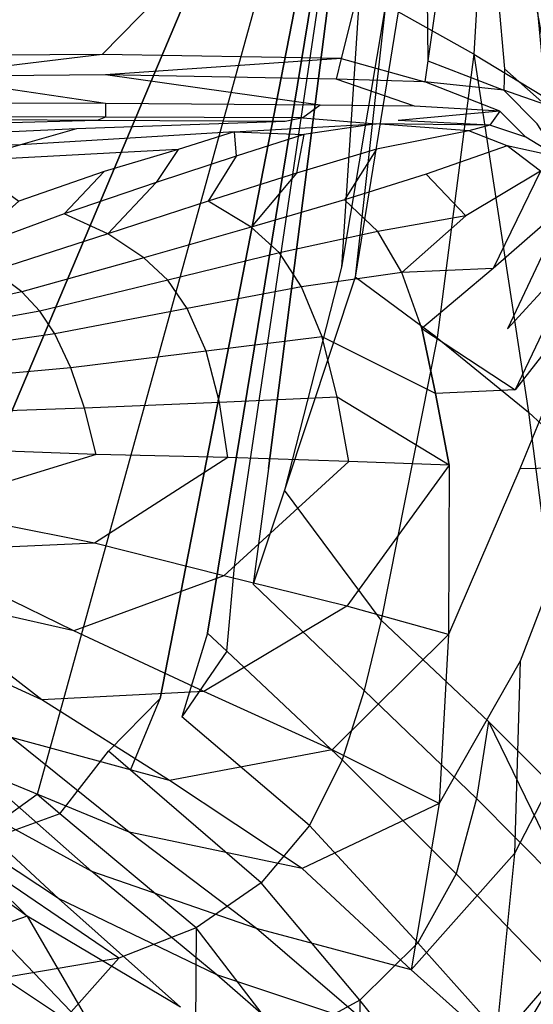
# Model space of a CAD drawing. Extents: x 0 to 1.3, y -0.48 to 0.
# Tile 32 of 36: x 1.04 to 1.15, y -0.32 to -0.11. Entities that reach past the tile are written whole.
import ezdxf

# ---------------------------------------------------------------- set-up
doc = ezdxf.new("R2010")
doc.units = 0
doc.layers.add('L2_BECKEN_613113___REPLACEMTFOR', color=7, linetype='CONTINUOUS')

msp = doc.modelspace()

# ---------------------------------------------------------------- linework, layer by layer
at = {"layer": 'L2_BECKEN_613113___REPLACEMTFOR', "color": 8}
for points, invisible_edges in [([(0.178187, -0.106697), (1.122902, 0), (0.187846, -0.163497), (0.178187, -0.106697)], 10), ([(0.187846, -0.163497), (1.122902, 0), (0.203724, -0.207096), (0.187846, -0.163497)], 13), ([(0.203724, -0.207096), (1.122902, 0), (0.211081, -0.22832), (0.203724, -0.207096)], 10), ([(0.211081, -0.22832), (1.122902, 0), (0.216896, -0.242771), (0.211081, -0.22832)], 13), ([(0.216896, -0.242771), (1.122902, 0), (0.227159, -0.256961), (0.216896, -0.242771)], 10), ([(0.227159, -0.256961), (1.122902, 0), (0.238387, -0.268345), (0.227159, -0.256961)], 13), ([(0.238387, -0.268345), (1.122902, 0), (0.253876, -0.277748), (0.238387, -0.268345)], 10), ([(0.253876, -0.277748), (1.122902, 0), (0.276309, -0.285832), (0.253876, -0.277748)], 13), ([(0.276309, -0.285832), (1.122902, 0), (0.298804, -0.287985), (0.276309, -0.285832)], 10), ([(0.298804, -0.287985), (1.122902, 0), (0.394821, -0.288271), (0.298804, -0.287985)], 13), ([(0.394821, -0.288271), (1.122902, 0), (0.584883, -0.288487), (0.394821, -0.288271)], 10), ([(0.584883, -0.288487), (1.122902, 0), (0.681909, -0.288417), (0.584883, -0.288487)], 13), ([(0.681909, -0.288417), (1.122902, 0), (0.905185, -0.288271), (0.681909, -0.288417)], 10), ([(0.905185, -0.288271), (1.122902, 0), (1.001202, -0.287985), (0.905185, -0.288271)], 13), ([(1.001202, -0.287985), (1.122902, 0), (1.023697, -0.285832), (1.001202, -0.287985)], 10), ([(1.023697, -0.285832), (1.122902, 0), (1.046129, -0.277748), (1.023697, -0.285832)], 13), ([(1.046129, -0.277748), (1.122902, 0), (1.061618, -0.268345), (1.046129, -0.277748)], 15), ([(1.061618, -0.268345), (1.122902, 0), (1.072846, -0.256961), (1.061618, -0.268345)], 9), ([(1.072846, -0.256961), (1.122902, 0), (1.08311, -0.242771), (1.072846, -0.256961)], 12), ([(1.08311, -0.242771), (1.122902, 0), (1.088925, -0.22832), (1.08311, -0.242771)], 14), ([(1.088925, -0.22832), (1.122902, 0), (1.096281, -0.207096), (1.088925, -0.22832)], 12), ([(1.096281, -0.207096), (1.122902, 0), (1.11216, -0.163497), (1.096281, -0.207096)], 12), ([(1.11216, -0.163497), (1.122902, 0), (1.121646, -0.106697), (1.11216, -0.163497)], 11), ([(1.020927, -0.117758, 0.171369), (1.047686, -0.046871, 0.171394), (1.020337, -0.047027, 0.171388), (1.020927, -0.117758, 0.171369)], 13), ([(1.047686, -0.046871, 0.171394), (1.020927, -0.117758, 0.171369), (1.060218, -0.117454, 0.171394), (1.047686, -0.046871, 0.171394)], 14), ([(1.060218, -0.117454, 0.171394), (1.130177, -0.046387, 0.171394), (1.047686, -0.046871, 0.171394), (1.060218, -0.117454, 0.171394)], 13), ([(1.130177, -0.046387, 0.171394), (1.060218, -0.117454, 0.171394), (1.112088, -0.1183, 0.171394), (1.130177, -0.046387, 0.171394)], 14), ([(1.130852, -0.118833, 0.171394), (1.130177, -0.046387, 0.171394), (1.112088, -0.1183, 0.171394), (1.130852, -0.118833, 0.171394)], 13), ([(1.130177, -0.046387, 0.171394), (1.130852, -0.118833, 0.171394), (1.141083, -0.04649, 0.171394), (1.130177, -0.046387, 0.171394)], 14), ([(1.147437, -0.120579, 0.171354), (1.141083, -0.04649, 0.171394), (1.130852, -0.118833, 0.171394), (1.147437, -0.120579, 0.171354)], 13), ([(1.141083, -0.04649, 0.171394), (1.147437, -0.120579, 0.171354), (1.148849, -0.046556, 0.171385), (1.141083, -0.04649, 0.171394)], 14), ([(1.156178, -0.123462, 0.171225), (1.148849, -0.046556, 0.171385), (1.147437, -0.120579, 0.171354), (1.156178, -0.123462, 0.171225)], 14), ([(1.156178, -0.123462, 0.171225), (1.155702, -0.046602, 0.171361), (1.148849, -0.046556, 0.171385), (1.156178, -0.123462, 0.171225)], 14), ([(1.140808, -0.117394, 0.01631), (1.124395, -0.108232, 0.00234), (1.128272, -0.051359, 0.002259), (1.140808, -0.117394, 0.01631)], 14), ([(1.144641, -0.055729, 0.015742), (1.140808, -0.117394, 0.01631), (1.128272, -0.051359, 0.002259), (1.144641, -0.055729, 0.015742)], 14), ([(1.144641, -0.055729, 0.015742), (1.158265, -0.1279, 0.042616), (1.140808, -0.117394, 0.01631), (1.144641, -0.055729, 0.015742)], 14), ([(1.144641, -0.055729, 0.015742), (1.160971, -0.060876, 0.042564), (1.158265, -0.1279, 0.042616), (1.144641, -0.055729, 0.015742)], 14), ([(1.121646, -0.106697), (1.115132, -0.165694, 0.002538), (1.11216, -0.163497), (1.121646, -0.106697)], 14), ([(1.124395, -0.108232, 0.00234), (1.115132, -0.165694, 0.002538), (1.121646, -0.106697), (1.124395, -0.108232, 0.00234)], 14), ([(1.132874, -0.178806, 0.01769), (1.115132, -0.165694, 0.002538), (1.124395, -0.108232, 0.00234), (1.132874, -0.178806, 0.01769)], 14), ([(1.140808, -0.117394, 0.01631), (1.132874, -0.178806, 0.01769), (1.124395, -0.108232, 0.00234), (1.140808, -0.117394, 0.01631)], 14), ([(1.020964, -0.122173, 0.171368), (1.060218, -0.117454, 0.171394), (1.020927, -0.117758, 0.171369), (1.020964, -0.122173, 0.171368)], 13), ([(1.060218, -0.117454, 0.171394), (1.020964, -0.122173, 0.171368), (1.061001, -0.12186, 0.171394), (1.060218, -0.117454, 0.171394)], 14), ([(1.061001, -0.12186, 0.171394), (1.112088, -0.1183, 0.171394), (1.060218, -0.117454, 0.171394), (1.061001, -0.12186, 0.171394)], 13), ([(1.112088, -0.1183, 0.171394), (1.061001, -0.12186, 0.171394), (1.110959, -0.122789, 0.171394), (1.112088, -0.1183, 0.171394)], 14), ([(1.130214, -0.123349, 0.171394), (1.112088, -0.1183, 0.171394), (1.110959, -0.122789, 0.171394), (1.130214, -0.123349, 0.171394)], 13), ([(1.112088, -0.1183, 0.171394), (1.130214, -0.123349, 0.171394), (1.130852, -0.118833, 0.171394), (1.112088, -0.1183, 0.171394)], 14), ([(1.147349, -0.1252, 0.171352), (1.130852, -0.118833, 0.171394), (1.130214, -0.123349, 0.171394), (1.147349, -0.1252, 0.171352)], 13), ([(1.130852, -0.118833, 0.171394), (1.147349, -0.1252, 0.171352), (1.147437, -0.120579, 0.171354), (1.130852, -0.118833, 0.171394)], 14), ([(1.140808, -0.117394, 0.01631), (1.152638, -0.194907, 0.043245), (1.132874, -0.178806, 0.01769), (1.140808, -0.117394, 0.01631)], 14), ([(1.140808, -0.117394, 0.01631), (1.158265, -0.1279, 0.042616), (1.152638, -0.194907, 0.043245), (1.140808, -0.117394, 0.01631)], 14), ([(1.156207, -0.12826, 0.171217), (1.147437, -0.120579, 0.171354), (1.147349, -0.1252, 0.171352), (1.156207, -0.12826, 0.171217)], 13), ([(1.147437, -0.120579, 0.171354), (1.156207, -0.12826, 0.171217), (1.156178, -0.123462, 0.171225), (1.147437, -0.120579, 0.171354)], 14), ([(1.060995, -0.128054, 0.168895), (1.020964, -0.122173, 0.171368), (1.020548, -0.127974, 0.168831), (1.060995, -0.128054, 0.168895)], 14), ([(1.061001, -0.12186, 0.171394), (1.020964, -0.122173, 0.171368), (1.060995, -0.128054, 0.168895), (1.061001, -0.12186, 0.171394)], 14), ([(1.107533, -0.1284, 0.169034), (1.061001, -0.12186, 0.171394), (1.060995, -0.128054, 0.168895), (1.107533, -0.1284, 0.169034)], 14), ([(1.110959, -0.122789, 0.171394), (1.061001, -0.12186, 0.171394), (1.107533, -0.1284, 0.169034), (1.110959, -0.122789, 0.171394)], 14), ([(1.127988, -0.128679, 0.169251), (1.110959, -0.122789, 0.171394), (1.107533, -0.1284, 0.169034), (1.127988, -0.128679, 0.169251)], 14), ([(1.130214, -0.123349, 0.171394), (1.110959, -0.122789, 0.171394), (1.127988, -0.128679, 0.169251), (1.130214, -0.123349, 0.171394)], 14), ([(1.146465, -0.129726, 0.16961), (1.130214, -0.123349, 0.171394), (1.127988, -0.128679, 0.169251), (1.146465, -0.129726, 0.16961)], 14), ([(1.147349, -0.1252, 0.171352), (1.130214, -0.123349, 0.171394), (1.146465, -0.129726, 0.16961), (1.147349, -0.1252, 0.171352)], 14), ([(1.15458, -0.132471, 0.169452), (1.147349, -0.1252, 0.171352), (1.146465, -0.129726, 0.16961), (1.15458, -0.132471, 0.169452)], 14), ([(1.156207, -0.12826, 0.171217), (1.147349, -0.1252, 0.171352), (1.15458, -0.132471, 0.169452), (1.156207, -0.12826, 0.171217)], 14), ([(1.158265, -0.1279, 0.042616), (1.168478, -0.209631, 0.071258), (1.152638, -0.194907, 0.043245), (1.158265, -0.1279, 0.042616)], 14), ([(1.020548, -0.127974, 0.168831), (1.021089, -0.13089, 0.162813), (1.060993, -0.131017, 0.162921), (1.020548, -0.127974, 0.168831)], 14), ([(1.060995, -0.128054, 0.168895), (1.020548, -0.127974, 0.168831), (1.060993, -0.131017, 0.162921), (1.060995, -0.128054, 0.168895)], 14), ([(1.060995, -0.128054, 0.168895), (1.060993, -0.131017, 0.162921), (1.103757, -0.131153, 0.163037), (1.060995, -0.128054, 0.168895)], 14), ([(1.107533, -0.1284, 0.169034), (1.060995, -0.128054, 0.168895), (1.103757, -0.131153, 0.163037), (1.107533, -0.1284, 0.169034)], 14), ([(1.107533, -0.1284, 0.169034), (1.103757, -0.131153, 0.163037), (1.124403, -0.131765, 0.163529), (1.107533, -0.1284, 0.169034)], 14), ([(1.127988, -0.128679, 0.169251), (1.107533, -0.1284, 0.169034), (1.124403, -0.131765, 0.163529), (1.127988, -0.128679, 0.169251)], 14), ([(1.146465, -0.129726, 0.16961), (1.127988, -0.128679, 0.169251), (1.124403, -0.131765, 0.163529), (1.146465, -0.129726, 0.16961)], 14), ([(1.146465, -0.129726, 0.16961), (1.124403, -0.131765, 0.163529), (1.144325, -0.132738, 0.165046), (1.146465, -0.129726, 0.16961)], 14), ([(1.146465, -0.129726, 0.16961), (1.144325, -0.132738, 0.165046), (1.152089, -0.135329, 0.165799), (1.146465, -0.129726, 0.16961)], 14), ([(1.146465, -0.129726, 0.16961), (1.152089, -0.135329, 0.165799), (1.15458, -0.132471, 0.169452), (1.146465, -0.129726, 0.16961)], 14), ([(1.05913, -0.131772, 0.154267), (1.019613, -0.131482, 0.154045), (1.016267, -0.132824, 0.134167), (1.05913, -0.131772, 0.154267)], 14), ([(1.05913, -0.131772, 0.154267), (1.016267, -0.132824, 0.134167), (1.054701, -0.133567, 0.133693), (1.05913, -0.131772, 0.154267)], 14), ([(1.021089, -0.13089, 0.162813), (1.019613, -0.131482, 0.154045), (1.05913, -0.131772, 0.154267), (1.021089, -0.13089, 0.162813)], 14), ([(1.060993, -0.131017, 0.162921), (1.021089, -0.13089, 0.162813), (1.05913, -0.131772, 0.154267), (1.060993, -0.131017, 0.162921)], 14), ([(1.099902, -0.131949, 0.155328), (1.05913, -0.131772, 0.154267), (1.054701, -0.133567, 0.133693), (1.099902, -0.131949, 0.155328)], 14), ([(1.099902, -0.131949, 0.155328), (1.054701, -0.133567, 0.133693), (1.088872, -0.134227, 0.133271), (1.099902, -0.131949, 0.155328)], 14), ([(1.060993, -0.131017, 0.162921), (1.05913, -0.131772, 0.154267), (1.099902, -0.131949, 0.155328), (1.060993, -0.131017, 0.162921)], 14), ([(1.103757, -0.131153, 0.163037), (1.060993, -0.131017, 0.162921), (1.099902, -0.131949, 0.155328), (1.103757, -0.131153, 0.163037)], 14), ([(1.088872, -0.134227, 0.133271), (1.119683, -0.132456, 0.156488), (1.099902, -0.131949, 0.155328), (1.088872, -0.134227, 0.133271)], 14), ([(1.119683, -0.132456, 0.156488), (1.103757, -0.131153, 0.163037), (1.099902, -0.131949, 0.155328), (1.119683, -0.132456, 0.156488)], 13), ([(1.103757, -0.131153, 0.163037), (1.119683, -0.132456, 0.156488), (1.124403, -0.131765, 0.163529), (1.103757, -0.131153, 0.163037)], 14), ([(1.144325, -0.132738, 0.165046), (1.124403, -0.131765, 0.163529), (1.119683, -0.132456, 0.156488), (1.144325, -0.132738, 0.165046)], 14), ([(1.016267, -0.132824, 0.134167), (1.009449, -0.135563, 0.113615), (1.054701, -0.133567, 0.133693), (1.016267, -0.132824, 0.134167)], 14), ([(1.054701, -0.133567, 0.133693), (1.009449, -0.135563, 0.113615), (1.042518, -0.137014, 0.112921), (1.054701, -0.133567, 0.133693)], 14), ([(1.054701, -0.133567, 0.133693), (1.042518, -0.137014, 0.112921), (1.088872, -0.134227, 0.133271), (1.054701, -0.133567, 0.133693)], 14), ([(1.088872, -0.134227, 0.133271), (1.042518, -0.137014, 0.112921), (1.076693, -0.138005, 0.11196), (1.088872, -0.134227, 0.133271)], 14), ([(1.088872, -0.134227, 0.133271), (1.076693, -0.138005, 0.11196), (1.089296, -0.139496, 0.111711), (1.088872, -0.134227, 0.133271)], 14), ([(1.119683, -0.132456, 0.156488), (1.088872, -0.134227, 0.133271), (1.103991, -0.134755, 0.133075), (1.119683, -0.132456, 0.156488)], 13), ([(1.088872, -0.134227, 0.133271), (1.089296, -0.139496, 0.111711), (1.103991, -0.134755, 0.133075), (1.088872, -0.134227, 0.133271)], 14), ([(1.119683, -0.132456, 0.156488), (1.103991, -0.134755, 0.133075), (1.119732, -0.13798, 0.132868), (1.119683, -0.132456, 0.156488)], 14), ([(1.144325, -0.132738, 0.165046), (1.119683, -0.132456, 0.156488), (1.139731, -0.133982, 0.157791), (1.144325, -0.132738, 0.165046)], 14), ([(1.139731, -0.133982, 0.157791), (1.119683, -0.132456, 0.156488), (1.119732, -0.13798, 0.132868), (1.139731, -0.133982, 0.157791)], 14), ([(1.139731, -0.133982, 0.157791), (1.119732, -0.13798, 0.132868), (1.130493, -0.143375, 0.132838), (1.139731, -0.133982, 0.157791)], 14), ([(1.148057, -0.137247, 0.158916), (1.139731, -0.133982, 0.157791), (1.130493, -0.143375, 0.132838), (1.148057, -0.137247, 0.158916)], 14), ([(1.144325, -0.132738, 0.165046), (1.139731, -0.133982, 0.157791), (1.148057, -0.137247, 0.158916), (1.144325, -0.132738, 0.165046)], 14), ([(1.152089, -0.135329, 0.165799), (1.144325, -0.132738, 0.165046), (1.148057, -0.137247, 0.158916), (1.152089, -0.135329, 0.165799)], 14), ([(1.159173, -0.139715, 0.166669), (1.15458, -0.132471, 0.169452), (1.152089, -0.135329, 0.165799), (1.159173, -0.139715, 0.166669)], 14), ([(1.009449, -0.135563, 0.113615), (1.002286, -0.13844, 0.092021), (1.042518, -0.137014, 0.112921), (1.009449, -0.135563, 0.113615)], 14), ([(1.103991, -0.134755, 0.133075), (1.089296, -0.139496, 0.111711), (1.10237, -0.143154, 0.111373), (1.103991, -0.134755, 0.133075)], 14), ([(1.103991, -0.134755, 0.133075), (1.10237, -0.143154, 0.111373), (1.119732, -0.13798, 0.132868), (1.103991, -0.134755, 0.133075)], 14), ([(1.159173, -0.139715, 0.166669), (1.152089, -0.135329, 0.165799), (1.148057, -0.137247, 0.158916), (1.159173, -0.139715, 0.166669)], 14), ([(1.042518, -0.137014, 0.112921), (1.002286, -0.13844, 0.092021), (1.030112, -0.140524, 0.091769), (1.042518, -0.137014, 0.112921)], 14), ([(1.042518, -0.137014, 0.112921), (1.030112, -0.140524, 0.091769), (1.076693, -0.138005, 0.11196), (1.042518, -0.137014, 0.112921)], 14), ([(1.076693, -0.138005, 0.11196), (1.030112, -0.140524, 0.091769), (1.060708, -0.142815, 0.091493), (1.076693, -0.138005, 0.11196)], 14), ([(1.076693, -0.138005, 0.11196), (1.060708, -0.142815, 0.091493), (1.071922, -0.145162, 0.091193), (1.076693, -0.138005, 0.11196)], 14), ([(1.076693, -0.138005, 0.11196), (1.071922, -0.145162, 0.091193), (1.089296, -0.139496, 0.111711), (1.076693, -0.138005, 0.11196)], 14), ([(1.119732, -0.13798, 0.132868), (1.10237, -0.143154, 0.111373), (1.11275, -0.148952, 0.111206), (1.119732, -0.13798, 0.132868)], 14), ([(1.119732, -0.13798, 0.132868), (1.11275, -0.148952, 0.111206), (1.130493, -0.143375, 0.132838), (1.119732, -0.13798, 0.132868)], 14), ([(1.148057, -0.137247, 0.158916), (1.130493, -0.143375, 0.132838), (1.139055, -0.152374, 0.132255), (1.148057, -0.137247, 0.158916)], 14), ([(1.155261, -0.142702, 0.159855), (1.148057, -0.137247, 0.158916), (1.139055, -0.152374, 0.132255), (1.155261, -0.142702, 0.159855)], 14), ([(1.159173, -0.139715, 0.166669), (1.148057, -0.137247, 0.158916), (1.155261, -0.142702, 0.159855), (1.159173, -0.139715, 0.166669)], 14), ([(1.030112, -0.140524, 0.091769), (1.042208, -0.149183, 0.072351), (1.060708, -0.142815, 0.091493), (1.030112, -0.140524, 0.091769)], 14), ([(1.089296, -0.139496, 0.111711), (1.071922, -0.145162, 0.091193), (1.083256, -0.149227, 0.090808), (1.089296, -0.139496, 0.111711)], 14), ([(1.089296, -0.139496, 0.111711), (1.083256, -0.149227, 0.090808), (1.10237, -0.143154, 0.111373), (1.089296, -0.139496, 0.111711)], 14), ([(1.060708, -0.142815, 0.091493), (1.042208, -0.149183, 0.072351), (1.05201, -0.151953, 0.072188), (1.060708, -0.142815, 0.091493)], 14), ([(1.060708, -0.142815, 0.091493), (1.05201, -0.151953, 0.072188), (1.071922, -0.145162, 0.091193), (1.060708, -0.142815, 0.091493)], 14), ([(1.155261, -0.142702, 0.159855), (1.139055, -0.152374, 0.132255), (1.145025, -0.163818, 0.132588), (1.155261, -0.142702, 0.159855)], 14), ([(1.155261, -0.142702, 0.159855), (1.145025, -0.163818, 0.132588), (1.16082, -0.149962, 0.160834), (1.155261, -0.142702, 0.159855)], 14), ([(1.10237, -0.143154, 0.111373), (1.083256, -0.149227, 0.090808), (1.092571, -0.154835, 0.090578), (1.10237, -0.143154, 0.111373)], 14), ([(1.10237, -0.143154, 0.111373), (1.092571, -0.154835, 0.090578), (1.11275, -0.148952, 0.111206), (1.10237, -0.143154, 0.111373)], 14), ([(1.130493, -0.143375, 0.132838), (1.11275, -0.148952, 0.111206), (1.120044, -0.155787, 0.110687), (1.130493, -0.143375, 0.132838)], 14), ([(1.139055, -0.152374, 0.132255), (1.130493, -0.143375, 0.132838), (1.120044, -0.155787, 0.110687), (1.139055, -0.152374, 0.132255)], 14), ([(1.071922, -0.145162, 0.091193), (1.05201, -0.151953, 0.072188), (1.061455, -0.156257, 0.071725), (1.071922, -0.145162, 0.091193)], 14), ([(1.071922, -0.145162, 0.091193), (1.061455, -0.156257, 0.071725), (1.083256, -0.149227, 0.090808), (1.071922, -0.145162, 0.091193)], 14), ([(1.042208, -0.149183, 0.072351), (1.029663, -0.160241, 0.055757), (1.05201, -0.151953, 0.072188), (1.042208, -0.149183, 0.072351)], 14), ([(1.083256, -0.149227, 0.090808), (1.061455, -0.156257, 0.071725), (1.069297, -0.16149, 0.071484), (1.083256, -0.149227, 0.090808)], 14), ([(1.092571, -0.154835, 0.090578), (1.083256, -0.149227, 0.090808), (1.069297, -0.16149, 0.071484), (1.092571, -0.154835, 0.090578)], 14), ([(1.11275, -0.148952, 0.111206), (1.092571, -0.154835, 0.090578), (1.098725, -0.160429, 0.090194), (1.11275, -0.148952, 0.111206)], 14), ([(1.120044, -0.155787, 0.110687), (1.11275, -0.148952, 0.111206), (1.098725, -0.160429, 0.090194), (1.120044, -0.155787, 0.110687)], 14), ([(1.16082, -0.149962, 0.160834), (1.145025, -0.163818, 0.132588), (1.14812, -0.176843, 0.132264), (1.16082, -0.149962, 0.160834)], 14), ([(1.16082, -0.149962, 0.160834), (1.14812, -0.176843, 0.132264), (1.164619, -0.158853, 0.161811), (1.16082, -0.149962, 0.160834)], 14), ([(1.05201, -0.151953, 0.072188), (1.029663, -0.160241, 0.055757), (1.03673, -0.164261, 0.055486), (1.05201, -0.151953, 0.072188)], 14), ([(1.061455, -0.156257, 0.071725), (1.05201, -0.151953, 0.072188), (1.03673, -0.164261, 0.055486), (1.061455, -0.156257, 0.071725)], 14), ([(1.139055, -0.152374, 0.132255), (1.120044, -0.155787, 0.110687), (1.125222, -0.164675, 0.110817), (1.139055, -0.152374, 0.132255)], 14), ([(1.139055, -0.152374, 0.132255), (1.125222, -0.164675, 0.110817), (1.145025, -0.163818, 0.132588), (1.139055, -0.152374, 0.132255)], 14), ([(1.092571, -0.154835, 0.090578), (1.069297, -0.16149, 0.071484), (1.074477, -0.166333, 0.071107), (1.092571, -0.154835, 0.090578)], 14), ([(1.098725, -0.160429, 0.090194), (1.092571, -0.154835, 0.090578), (1.074477, -0.166333, 0.071107), (1.098725, -0.160429, 0.090194)], 14), ([(1.061455, -0.156257, 0.071725), (1.03673, -0.164261, 0.055486), (1.042804, -0.168835, 0.05521), (1.061455, -0.156257, 0.071725)], 14), ([(1.069297, -0.16149, 0.071484), (1.061455, -0.156257, 0.071725), (1.042804, -0.168835, 0.05521), (1.069297, -0.16149, 0.071484)], 14), ([(1.120044, -0.155787, 0.110687), (1.098725, -0.160429, 0.090194), (1.103485, -0.16775, 0.090068), (1.120044, -0.155787, 0.110687)], 14), ([(1.125222, -0.164675, 0.110817), (1.120044, -0.155787, 0.110687), (1.103485, -0.16775, 0.090068), (1.125222, -0.164675, 0.110817)], 14), ([(1.164619, -0.158853, 0.161811), (1.14812, -0.176843, 0.132264), (1.149779, -0.190104, 0.132216), (1.164619, -0.158853, 0.161811)], 14), ([(1.164619, -0.158853, 0.161811), (1.149779, -0.190104, 0.132216), (1.166388, -0.16879, 0.162248), (1.164619, -0.158853, 0.161811)], 14), ([(1.069297, -0.16149, 0.071484), (1.042804, -0.168835, 0.05521), (1.046715, -0.173016, 0.054991), (1.069297, -0.16149, 0.071484)], 14), ([(1.074477, -0.166333, 0.071107), (1.069297, -0.16149, 0.071484), (1.046715, -0.173016, 0.054991), (1.074477, -0.166333, 0.071107)], 14), ([(1.098725, -0.160429, 0.090194), (1.074477, -0.166333, 0.071107), (1.07867, -0.172472, 0.070838), (1.098725, -0.160429, 0.090194)], 14), ([(1.103485, -0.16775, 0.090068), (1.098725, -0.160429, 0.090194), (1.07867, -0.172472, 0.070838), (1.103485, -0.16775, 0.090068)], 14), ([(1.11216, -0.163497), (1.099791, -0.211808, 0.002853), (1.096281, -0.207096), (1.11216, -0.163497)], 14), ([(1.115132, -0.165694, 0.002538), (1.099791, -0.211808, 0.002853), (1.11216, -0.163497), (1.115132, -0.165694, 0.002538)], 14), ([(1.145025, -0.163818, 0.132588), (1.125222, -0.164675, 0.110817), (1.129544, -0.176771, 0.11057), (1.145025, -0.163818, 0.132588)], 14), ([(1.145025, -0.163818, 0.132588), (1.129544, -0.176771, 0.11057), (1.14812, -0.176843, 0.132264), (1.145025, -0.163818, 0.132588)], 14), ([(1.042804, -0.168835, 0.05521), (1.03673, -0.164261, 0.055486), (1.01005, -0.175899, 0.0435), (1.042804, -0.168835, 0.05521)], 14), ([(1.120744, -0.239941, 0.019882), (1.099791, -0.211808, 0.002853), (1.115132, -0.165694, 0.002538), (1.120744, -0.239941, 0.019882)], 14), ([(1.125222, -0.164675, 0.110817), (1.103485, -0.16775, 0.090068), (1.107977, -0.178608, 0.089794), (1.125222, -0.164675, 0.110817)], 14), ([(1.129544, -0.176771, 0.11057), (1.125222, -0.164675, 0.110817), (1.107977, -0.178608, 0.089794), (1.129544, -0.176771, 0.11057)], 14), ([(1.132874, -0.178806, 0.01769), (1.120744, -0.239941, 0.019882), (1.115132, -0.165694, 0.002538), (1.132874, -0.178806, 0.01769)], 14), ([(1.074477, -0.166333, 0.071107), (1.046715, -0.173016, 0.054991), (1.05001, -0.17797, 0.054785), (1.074477, -0.166333, 0.071107)], 14), ([(1.07867, -0.172472, 0.070838), (1.074477, -0.166333, 0.071107), (1.05001, -0.17797, 0.054785), (1.07867, -0.172472, 0.070838)], 14), ([(1.103485, -0.16775, 0.090068), (1.07867, -0.172472, 0.070838), (1.082791, -0.181695, 0.070431), (1.103485, -0.16775, 0.090068)], 14), ([(1.107977, -0.178608, 0.089794), (1.103485, -0.16775, 0.090068), (1.082791, -0.181695, 0.070431), (1.107977, -0.178608, 0.089794)], 14), ([(1.042804, -0.168835, 0.05521), (1.01005, -0.175899, 0.0435), (1.012633, -0.179247, 0.043301), (1.042804, -0.168835, 0.05521)], 14), ([(1.046715, -0.173016, 0.054991), (1.042804, -0.168835, 0.05521), (1.012633, -0.179247, 0.043301), (1.046715, -0.173016, 0.054991)], 14), ([(1.166388, -0.16879, 0.162248), (1.149779, -0.190104, 0.132216), (1.150831, -0.207193, 0.132096), (1.166388, -0.16879, 0.162248)], 14), ([(1.166388, -0.16879, 0.162248), (1.150831, -0.207193, 0.132096), (1.1669, -0.2069, 0.161885), (1.166388, -0.16879, 0.162248)], 14), ([(1.07867, -0.172472, 0.070838), (1.05001, -0.17797, 0.054785), (1.053437, -0.185293, 0.054653), (1.07867, -0.172472, 0.070838)], 14), ([(1.082791, -0.181695, 0.070431), (1.07867, -0.172472, 0.070838), (1.053437, -0.185293, 0.054653), (1.082791, -0.181695, 0.070431)], 14), ([(1.046715, -0.173016, 0.054991), (1.012633, -0.179247, 0.043301), (1.014822, -0.182983, 0.043162), (1.046715, -0.173016, 0.054991)], 14), ([(1.05001, -0.17797, 0.054785), (1.046715, -0.173016, 0.054991), (1.014822, -0.182983, 0.043162), (1.05001, -0.17797, 0.054785)], 14), ([(1.132544, -0.190896, 0.110722), (1.129544, -0.176771, 0.11057), (1.107977, -0.178608, 0.089794), (1.132544, -0.190896, 0.110722)], 14), ([(1.129544, -0.176771, 0.11057), (1.149779, -0.190104, 0.132216), (1.14812, -0.176843, 0.132264), (1.129544, -0.176771, 0.11057)], 14), ([(1.129544, -0.176771, 0.11057), (1.132544, -0.190896, 0.110722), (1.149779, -0.190104, 0.132216), (1.129544, -0.176771, 0.11057)], 14), ([(1.05001, -0.17797, 0.054785), (1.014822, -0.182983, 0.043162), (1.017141, -0.188632, 0.043016), (1.05001, -0.17797, 0.054785)], 14), ([(1.053437, -0.185293, 0.054653), (1.05001, -0.17797, 0.054785), (1.017141, -0.188632, 0.043016), (1.053437, -0.185293, 0.054653)], 14), ([(1.107977, -0.178608, 0.089794), (1.082791, -0.181695, 0.070431), (1.085661, -0.192813, 0.070375), (1.107977, -0.178608, 0.089794)], 14), ([(1.111174, -0.19169, 0.089863), (1.107977, -0.178608, 0.089794), (1.085661, -0.192813, 0.070375), (1.111174, -0.19169, 0.089863)], 14), ([(1.132544, -0.190896, 0.110722), (1.107977, -0.178608, 0.089794), (1.111174, -0.19169, 0.089863), (1.132544, -0.190896, 0.110722)], 14), ([(1.144016, -0.261873, 0.044459), (1.120744, -0.239941, 0.019882), (1.132874, -0.178806, 0.01769), (1.144016, -0.261873, 0.044459)], 14), ([(1.132874, -0.178806, 0.01769), (1.152638, -0.194907, 0.043245), (1.144016, -0.261873, 0.044459), (1.132874, -0.178806, 0.01769)], 14), ([(1.082791, -0.181695, 0.070431), (1.053437, -0.185293, 0.054653), (1.056415, -0.194038, 0.054805), (1.082791, -0.181695, 0.070431)], 14), ([(1.085661, -0.192813, 0.070375), (1.082791, -0.181695, 0.070431), (1.056415, -0.194038, 0.054805), (1.085661, -0.192813, 0.070375)], 14), ([(1.053437, -0.185293, 0.054653), (1.017141, -0.188632, 0.043016), (1.018975, -0.195366, 0.042952), (1.053437, -0.185293, 0.054653)], 14), ([(1.056415, -0.194038, 0.054805), (1.053437, -0.185293, 0.054653), (1.018975, -0.195366, 0.042952), (1.056415, -0.194038, 0.054805)], 14), ([(1.111174, -0.19169, 0.089863), (1.085661, -0.192813, 0.070375), (1.087493, -0.204706, 0.070544), (1.111174, -0.19169, 0.089863)], 14), ([(1.113755, -0.205599, 0.090803), (1.111174, -0.19169, 0.089863), (1.087493, -0.204706, 0.070544), (1.113755, -0.205599, 0.090803)], 14), ([(1.135444, -0.206417, 0.111895), (1.132544, -0.190896, 0.110722), (1.111174, -0.19169, 0.089863), (1.135444, -0.206417, 0.111895)], 14), ([(1.135444, -0.206417, 0.111895), (1.111174, -0.19169, 0.089863), (1.113755, -0.205599, 0.090803), (1.135444, -0.206417, 0.111895)], 14), ([(1.149779, -0.190104, 0.132216), (1.132544, -0.190896, 0.110722), (1.150831, -0.207193, 0.132096), (1.149779, -0.190104, 0.132216)], 14), ([(1.132544, -0.190896, 0.110722), (1.135444, -0.206417, 0.111895), (1.150831, -0.207193, 0.132096), (1.132544, -0.190896, 0.110722)], 14), ([(1.056415, -0.194038, 0.054805), (1.018975, -0.195366, 0.042952), (1.021345, -0.202709, 0.043092), (1.056415, -0.194038, 0.054805)], 14), ([(1.058971, -0.204065, 0.055259), (1.056415, -0.194038, 0.054805), (1.021345, -0.202709, 0.043092), (1.058971, -0.204065, 0.055259)], 14), ([(1.085661, -0.192813, 0.070375), (1.056415, -0.194038, 0.054805), (1.058971, -0.204065, 0.055259), (1.085661, -0.192813, 0.070375)], 14), ([(1.087493, -0.204706, 0.070544), (1.085661, -0.192813, 0.070375), (1.058971, -0.204065, 0.055259), (1.087493, -0.204706, 0.070544)], 14), ([(1.152638, -0.194907, 0.043245), (1.163803, -0.281719, 0.071783), (1.144016, -0.261873, 0.044459), (1.152638, -0.194907, 0.043245)], 14), ([(1.152638, -0.194907, 0.043245), (1.168478, -0.209631, 0.071258), (1.163803, -0.281719, 0.071783), (1.152638, -0.194907, 0.043245)], 14), ([(1.058971, -0.204065, 0.055259), (1.021345, -0.202709, 0.043092), (1.020924, -0.215753, 0.043101), (1.058971, -0.204065, 0.055259)], 14), ([(1.058971, -0.204065, 0.055259), (1.020924, -0.215753, 0.043101), (1.058562, -0.223261, 0.055636), (1.058971, -0.204065, 0.055259)], 14), ([(1.087493, -0.204706, 0.070544), (1.058971, -0.204065, 0.055259), (1.058562, -0.223261, 0.055636), (1.087493, -0.204706, 0.070544)], 14), ([(1.087493, -0.204706, 0.070544), (1.058562, -0.223261, 0.055636), (1.08659, -0.230339, 0.070363), (1.087493, -0.204706, 0.070544)], 14), ([(1.113755, -0.205599, 0.090803), (1.087493, -0.204706, 0.070544), (1.08659, -0.230339, 0.070363), (1.113755, -0.205599, 0.090803)], 14), ([(1.113755, -0.205599, 0.090803), (1.08659, -0.230339, 0.070363), (1.113309, -0.236956, 0.090736), (1.113755, -0.205599, 0.090803)], 14), ([(1.135444, -0.206417, 0.111895), (1.113755, -0.205599, 0.090803), (1.113309, -0.236956, 0.090736), (1.135444, -0.206417, 0.111895)], 14), ([(1.135444, -0.206417, 0.111895), (1.113309, -0.236956, 0.090736), (1.135347, -0.243031, 0.111883), (1.135444, -0.206417, 0.111895)], 14), ([(1.135444, -0.206417, 0.111895), (1.135347, -0.243031, 0.111883), (1.150831, -0.207193, 0.132096), (1.135444, -0.206417, 0.111895)], 14), ([(1.096281, -0.207096), (1.09296, -0.232172, 0.00295), (1.088925, -0.22832), (1.096281, -0.207096)], 14), ([(1.099791, -0.211808, 0.002853), (1.09296, -0.232172, 0.00295), (1.096281, -0.207096), (1.099791, -0.211808, 0.002853)], 14), ([(1.150831, -0.207193, 0.132096), (1.135347, -0.243031, 0.111883), (1.15087, -0.24881, 0.131975), (1.150831, -0.207193, 0.132096)], 14), ([(1.1669, -0.2069, 0.161885), (1.150831, -0.207193, 0.132096), (1.15087, -0.24881, 0.131975), (1.1669, -0.2069, 0.161885)], 14), ([(1.1669, -0.2069, 0.161885), (1.15087, -0.24881, 0.131975), (1.167114, -0.256524, 0.162152), (1.1669, -0.2069, 0.161885)], 14), ([(1.117047, -0.255171, 0.020557), (1.09296, -0.232172, 0.00295), (1.099791, -0.211808, 0.002853), (1.117047, -0.255171, 0.020557)], 14), ([(1.120744, -0.239941, 0.019882), (1.117047, -0.255171, 0.020557), (1.099791, -0.211808, 0.002853), (1.120744, -0.239941, 0.019882)], 14), ([(1.058562, -0.223261, 0.055636), (1.020924, -0.215753, 0.043101), (1.01894, -0.225083, 0.043193), (1.058562, -0.223261, 0.055636)], 14), ([(1.058562, -0.223261, 0.055636), (1.01894, -0.225083, 0.043193), (1.054139, -0.2423, 0.055427), (1.058562, -0.223261, 0.055636)], 14), ([(1.08659, -0.230339, 0.070363), (1.058562, -0.223261, 0.055636), (1.054139, -0.2423, 0.055427), (1.08659, -0.230339, 0.070363)], 14), ([(1.054139, -0.2423, 0.055427), (1.01894, -0.225083, 0.043193), (1.016746, -0.23382, 0.043435), (1.054139, -0.2423, 0.055427)], 14), ([(1.088925, -0.22832), (1.087294, -0.246703, 0.003054), (1.08311, -0.242771), (1.088925, -0.22832)], 13), ([(1.087294, -0.246703, 0.003054), (1.088925, -0.22832), (1.09296, -0.232172, 0.00295), (1.087294, -0.246703, 0.003054)], 14), ([(1.08659, -0.230339, 0.070363), (1.054139, -0.2423, 0.055427), (1.08226, -0.255423, 0.070399), (1.08659, -0.230339, 0.070363)], 14), ([(1.113309, -0.236956, 0.090736), (1.08659, -0.230339, 0.070363), (1.08226, -0.255423, 0.070399), (1.113309, -0.236956, 0.090736)], 14), ([(1.112272, -0.270179, 0.021284), (1.087294, -0.246703, 0.003054), (1.09296, -0.232172, 0.00295), (1.112272, -0.270179, 0.021284)], 14), ([(1.117047, -0.255171, 0.020557), (1.112272, -0.270179, 0.021284), (1.09296, -0.232172, 0.00295), (1.117047, -0.255171, 0.020557)], 14), ([(1.047178, -0.257244, 0.055328), (1.016746, -0.23382, 0.043435), (1.012983, -0.241494, 0.043833), (1.047178, -0.257244, 0.055328)], 14), ([(1.054139, -0.2423, 0.055427), (1.016746, -0.23382, 0.043435), (1.047178, -0.257244, 0.055328), (1.054139, -0.2423, 0.055427)], 14), ([(1.113309, -0.236956, 0.090736), (1.08226, -0.255423, 0.070399), (1.110146, -0.268081, 0.090754), (1.113309, -0.236956, 0.090736)], 14), ([(1.135347, -0.243031, 0.111883), (1.113309, -0.236956, 0.090736), (1.110146, -0.268081, 0.090754), (1.135347, -0.243031, 0.111883)], 14), ([(1.141384, -0.278593, 0.044855), (1.117047, -0.255171, 0.020557), (1.120744, -0.239941, 0.019882), (1.141384, -0.278593, 0.044855)], 14), ([(1.144016, -0.261873, 0.044459), (1.141384, -0.278593, 0.044855), (1.120744, -0.239941, 0.019882), (1.144016, -0.261873, 0.044459)], 14), ([(1.047178, -0.257244, 0.055328), (1.012983, -0.241494, 0.043833), (1.040623, -0.265384, 0.055493), (1.047178, -0.257244, 0.055328)], 14), ([(1.08226, -0.255423, 0.070399), (1.054139, -0.2423, 0.055427), (1.047178, -0.257244, 0.055328), (1.08226, -0.255423, 0.070399)], 14), ([(1.08311, -0.242771), (1.077489, -0.2609, 0.003165), (1.072846, -0.256961), (1.08311, -0.242771)], 14), ([(1.087294, -0.246703, 0.003054), (1.077489, -0.2609, 0.003165), (1.08311, -0.242771), (1.087294, -0.246703, 0.003054)], 14), ([(1.135347, -0.243031, 0.111883), (1.110146, -0.268081, 0.090754), (1.133294, -0.279632, 0.111876), (1.135347, -0.243031, 0.111883)], 14), ([(1.135347, -0.243031, 0.111883), (1.133294, -0.279632, 0.111876), (1.15087, -0.24881, 0.131975), (1.135347, -0.243031, 0.111883)], 14), ([(1.105204, -0.284418, 0.022058), (1.077489, -0.2609, 0.003165), (1.087294, -0.246703, 0.003054), (1.105204, -0.284418, 0.022058)], 14), ([(1.112272, -0.270179, 0.021284), (1.105204, -0.284418, 0.022058), (1.087294, -0.246703, 0.003054), (1.112272, -0.270179, 0.021284)], 14), ([(1.15087, -0.24881, 0.131975), (1.133294, -0.279632, 0.111876), (1.149672, -0.290481, 0.131995), (1.15087, -0.24881, 0.131975)], 14), ([(1.15087, -0.24881, 0.131975), (1.149672, -0.290481, 0.131995), (1.167114, -0.256524, 0.162152), (1.15087, -0.24881, 0.131975)], 14), ([(1.08226, -0.255423, 0.070399), (1.047178, -0.257244, 0.055328), (1.074832, -0.27472, 0.070566), (1.08226, -0.255423, 0.070399)], 14), ([(1.110146, -0.268081, 0.090754), (1.08226, -0.255423, 0.070399), (1.074832, -0.27472, 0.070566), (1.110146, -0.268081, 0.090754)], 14), ([(1.137022, -0.294931, 0.045288), (1.112272, -0.270179, 0.021284), (1.117047, -0.255171, 0.020557), (1.137022, -0.294931, 0.045288)], 14), ([(1.141384, -0.278593, 0.044855), (1.137022, -0.294931, 0.045288), (1.117047, -0.255171, 0.020557), (1.141384, -0.278593, 0.044855)], 14), ([(1.074832, -0.27472, 0.070566), (1.047178, -0.257244, 0.055328), (1.040623, -0.265384, 0.055493), (1.074832, -0.27472, 0.070566)], 14), ([(1.072846, -0.256961), (1.066367, -0.272434, 0.003273), (1.061618, -0.268345), (1.072846, -0.256961)], 13), ([(1.066367, -0.272434, 0.003273), (1.072846, -0.256961), (1.077489, -0.2609, 0.003165), (1.066367, -0.272434, 0.003273)], 14), ([(1.167114, -0.256524, 0.162152), (1.149672, -0.290481, 0.131995), (1.167185, -0.306712, 0.162868), (1.167114, -0.256524, 0.162152)], 14), ([(1.094715, -0.296846, 0.022813), (1.066367, -0.272434, 0.003273), (1.077489, -0.2609, 0.003165), (1.094715, -0.296846, 0.022813)], 14), ([(1.105204, -0.284418, 0.022058), (1.094715, -0.296846, 0.022813), (1.077489, -0.2609, 0.003165), (1.105204, -0.284418, 0.022058)], 14), ([(1.144016, -0.261873, 0.044459), (1.162375, -0.299739, 0.071966), (1.141384, -0.278593, 0.044855), (1.144016, -0.261873, 0.044459)], 14), ([(1.144016, -0.261873, 0.044459), (1.163803, -0.281719, 0.071783), (1.162375, -0.299739, 0.071966), (1.144016, -0.261873, 0.044459)], 14), ([(1.066082, -0.285848, 0.069997), (1.040623, -0.265384, 0.055493), (1.032624, -0.272075, 0.055978), (1.066082, -0.285848, 0.069997)], 14), ([(1.074832, -0.27472, 0.070566), (1.040623, -0.265384, 0.055493), (1.066082, -0.285848, 0.069997), (1.074832, -0.27472, 0.070566)], 14), ([(1.061618, -0.268345), (1.051079, -0.28189, 0.00337), (1.046129, -0.277748), (1.061618, -0.268345)], 13), ([(1.051079, -0.28189, 0.00337), (1.061618, -0.268345), (1.066367, -0.272434, 0.003273), (1.051079, -0.28189, 0.00337)], 14), ([(1.110146, -0.268081, 0.090754), (1.074832, -0.27472, 0.070566), (1.103584, -0.293737, 0.090825), (1.110146, -0.268081, 0.090754)], 14), ([(1.133294, -0.279632, 0.111876), (1.110146, -0.268081, 0.090754), (1.103584, -0.293737, 0.090825), (1.133294, -0.279632, 0.111876)], 14), ([(1.128689, -0.309871, 0.045756), (1.105204, -0.284418, 0.022058), (1.112272, -0.270179, 0.021284), (1.128689, -0.309871, 0.045756)], 14), ([(1.137022, -0.294931, 0.045288), (1.128689, -0.309871, 0.045756), (1.112272, -0.270179, 0.021284), (1.137022, -0.294931, 0.045288)], 14), ([(1.058021, -0.294394, 0.070328), (1.032624, -0.272075, 0.055978), (1.025213, -0.276491, 0.056536), (1.058021, -0.294394, 0.070328)], 14), ([(1.066082, -0.285848, 0.069997), (1.032624, -0.272075, 0.055978), (1.058021, -0.294394, 0.070328), (1.066082, -0.285848, 0.069997)], 14), ([(1.080629, -0.306617, 0.023485), (1.051079, -0.28189, 0.00337), (1.066367, -0.272434, 0.003273), (1.080629, -0.306617, 0.023485)], 14), ([(1.094715, -0.296846, 0.022813), (1.080629, -0.306617, 0.023485), (1.066367, -0.272434, 0.003273), (1.094715, -0.296846, 0.022813)], 14), ([(1.103584, -0.293737, 0.090825), (1.074832, -0.27472, 0.070566), (1.066082, -0.285848, 0.069997), (1.103584, -0.293737, 0.090825)], 14), ([(1.05078, -0.300263, 0.071011), (1.025213, -0.276491, 0.056536), (1.018875, -0.279239, 0.05687), (1.05078, -0.300263, 0.071011)], 14), ([(1.058021, -0.294394, 0.070328), (1.025213, -0.276491, 0.056536), (1.05078, -0.300263, 0.071011), (1.058021, -0.294394, 0.070328)], 14), ([(1.043977, -0.304091, 0.071494), (1.018875, -0.279239, 0.05687), (1.012336, -0.28117, 0.056925), (1.043977, -0.304091, 0.071494)], 14), ([(1.05078, -0.300263, 0.071011), (1.018875, -0.279239, 0.05687), (1.043977, -0.304091, 0.071494), (1.05078, -0.300263, 0.071011)], 14), ([(1.046129, -0.277748), (1.029459, -0.289755, 0.003446), (1.023697, -0.285832), (1.046129, -0.277748)], 14), ([(1.051079, -0.28189, 0.00337), (1.029459, -0.289755, 0.003446), (1.046129, -0.277748), (1.051079, -0.28189, 0.00337)], 14), ([(1.158578, -0.317214, 0.072169), (1.137022, -0.294931, 0.045288), (1.141384, -0.278593, 0.044855), (1.158578, -0.317214, 0.072169)], 14), ([(1.141384, -0.278593, 0.044855), (1.162375, -0.299739, 0.071966), (1.158578, -0.317214, 0.072169), (1.141384, -0.278593, 0.044855)], 14), ([(1.043977, -0.304091, 0.071494), (1.012336, -0.28117, 0.056925), (1.036217, -0.30672, 0.071841), (1.043977, -0.304091, 0.071494)], 14), ([(1.133294, -0.279632, 0.111876), (1.103584, -0.293737, 0.090825), (1.127265, -0.315702, 0.111874), (1.133294, -0.279632, 0.111876)], 14), ([(1.133294, -0.279632, 0.111876), (1.127265, -0.315702, 0.111874), (1.149672, -0.290481, 0.131995), (1.133294, -0.279632, 0.111876)], 14), ([(1.063861, -0.313176, 0.024015), (1.029459, -0.289755, 0.003446), (1.051079, -0.28189, 0.00337), (1.063861, -0.313176, 0.024015)], 14), ([(1.080629, -0.306617, 0.023485), (1.063861, -0.313176, 0.024015), (1.051079, -0.28189, 0.00337), (1.080629, -0.306617, 0.023485)], 14), ([(1.116082, -0.322295, 0.046214), (1.094715, -0.296846, 0.022813), (1.105204, -0.284418, 0.022058), (1.116082, -0.322295, 0.046214)], 14), ([(1.128689, -0.309871, 0.045756), (1.116082, -0.322295, 0.046214), (1.105204, -0.284418, 0.022058), (1.128689, -0.309871, 0.045756)], 14), ([(1.093718, -0.30672, 0.088816), (1.066082, -0.285848, 0.069997), (1.058021, -0.294394, 0.070328), (1.093718, -0.30672, 0.088816)], 14), ([(1.103584, -0.293737, 0.090825), (1.066082, -0.285848, 0.069997), (1.093718, -0.30672, 0.088816), (1.103584, -0.293737, 0.090825)], 14), ([(1.063861, -0.313176, 0.024015), (1.02639, -0.319493, 0.024467), (1.029459, -0.289755, 0.003446), (1.063861, -0.313176, 0.024015)], 14), ([(1.149672, -0.290481, 0.131995), (1.127265, -0.315702, 0.111874), (1.145469, -0.331924, 0.132122), (1.149672, -0.290481, 0.131995)], 14), ([(1.149672, -0.290481, 0.131995), (1.145469, -0.331924, 0.132122), (1.167185, -0.306712, 0.162868), (1.149672, -0.290481, 0.131995)], 14), ([(1.127265, -0.315702, 0.111874), (1.103584, -0.293737, 0.090825), (1.093718, -0.30672, 0.088816), (1.127265, -0.315702, 0.111874)], 14), ([(1.085112, -0.316795, 0.088785), (1.058021, -0.294394, 0.070328), (1.05078, -0.300263, 0.071011), (1.085112, -0.316795, 0.088785)], 14), ([(1.093718, -0.30672, 0.088816), (1.058021, -0.294394, 0.070328), (1.085112, -0.316795, 0.088785), (1.093718, -0.30672, 0.088816)], 14), ([(1.14914, -0.332663, 0.072391), (1.128689, -0.309871, 0.045756), (1.137022, -0.294931, 0.045288), (1.14914, -0.332663, 0.072391)], 14), ([(1.158578, -0.317214, 0.072169), (1.14914, -0.332663, 0.072391), (1.137022, -0.294931, 0.045288), (1.158578, -0.317214, 0.072169)], 14), ([(1.099615, -0.33122, 0.046621), (1.080629, -0.306617, 0.023485), (1.094715, -0.296846, 0.022813), (1.099615, -0.33122, 0.046621)], 14), ([(1.116082, -0.322295, 0.046214), (1.099615, -0.33122, 0.046621), (1.094715, -0.296846, 0.022813), (1.116082, -0.322295, 0.046214)], 14), ([(1.077214, -0.323779, 0.08947), (1.05078, -0.300263, 0.071011), (1.043977, -0.304091, 0.071494), (1.077214, -0.323779, 0.08947)], 14), ([(1.085112, -0.316795, 0.088785), (1.05078, -0.300263, 0.071011), (1.077214, -0.323779, 0.08947), (1.085112, -0.316795, 0.088785)], 14), ([(1.059981, -0.331508, 0.090298), (1.043977, -0.304091, 0.071494), (1.036217, -0.30672, 0.071841), (1.059981, -0.331508, 0.090298)], 13), ([(1.043977, -0.304091, 0.071494), (1.059981, -0.331508, 0.090298), (1.06941, -0.328384, 0.089943), (1.043977, -0.304091, 0.071494)], 14), ([(1.077214, -0.323779, 0.08947), (1.043977, -0.304091, 0.071494), (1.06941, -0.328384, 0.089943), (1.077214, -0.323779, 0.08947)], 14), ([(1.059981, -0.331508, 0.090298), (1.036217, -0.30672, 0.071841), (1.025762, -0.308819, 0.071894), (1.059981, -0.331508, 0.090298)], 14), ([(1.080629, -0.306617, 0.023485), (1.080453, -0.33614, 0.046935), (1.063861, -0.313176, 0.024015), (1.080629, -0.306617, 0.023485)], 14), ([(1.099615, -0.33122, 0.046621), (1.080453, -0.33614, 0.046935), (1.080629, -0.306617, 0.023485), (1.099615, -0.33122, 0.046621)], 14), ([(1.118267, -0.327804, 0.109112), (1.093718, -0.30672, 0.088816), (1.085112, -0.316795, 0.088785), (1.118267, -0.327804, 0.109112)], 14), ([(1.127265, -0.315702, 0.111874), (1.093718, -0.30672, 0.088816), (1.118267, -0.327804, 0.109112), (1.127265, -0.315702, 0.111874)], 14), ([(1.167185, -0.306712, 0.162868), (1.145469, -0.331924, 0.132122), (1.166593, -0.351033, 0.163716), (1.167185, -0.306712, 0.162868)], 14), ([(1.046801, -0.334148, 0.090645), (1.025762, -0.308819, 0.071894), (1.012866, -0.310524, 0.071658), (1.046801, -0.334148, 0.090645)], 14), ([(1.059981, -0.331508, 0.090298), (1.025762, -0.308819, 0.071894), (1.046801, -0.334148, 0.090645), (1.059981, -0.331508, 0.090298)], 14), ([(1.046801, -0.334148, 0.090645), (1.012866, -0.310524, 0.071658), (1.029875, -0.337012, 0.091256), (1.046801, -0.334148, 0.090645)], 14), ([(1.134604, -0.34489, 0.072609), (1.116082, -0.322295, 0.046214), (1.128689, -0.309871, 0.045756), (1.134604, -0.34489, 0.072609)], 14), ([(1.14914, -0.332663, 0.072391), (1.134604, -0.34489, 0.072609), (1.128689, -0.309871, 0.045756), (1.14914, -0.332663, 0.072391)], 14), ([(1.063861, -0.313176, 0.024015), (1.039247, -0.34076, 0.047164), (1.02639, -0.319493, 0.024467), (1.063861, -0.313176, 0.024015)], 14), ([(1.080453, -0.33614, 0.046935), (1.039247, -0.34076, 0.047164), (1.063861, -0.313176, 0.024015), (1.080453, -0.33614, 0.046935)], 14), ([(1.110308, -0.338602, 0.108774), (1.085112, -0.316795, 0.088785), (1.077214, -0.323779, 0.08947), (1.110308, -0.338602, 0.108774)], 14), ([(1.118267, -0.327804, 0.109112), (1.085112, -0.316795, 0.088785), (1.110308, -0.338602, 0.108774), (1.118267, -0.327804, 0.109112)], 14), ([(1.145469, -0.331924, 0.132122), (1.127265, -0.315702, 0.111874), (1.118267, -0.327804, 0.109112), (1.145469, -0.331924, 0.132122)], 14), ([(1.17055, -0.330087, 0.091374), (1.14914, -0.332663, 0.072391), (1.158578, -0.317214, 0.072169), (1.17055, -0.330087, 0.091374)], 14), ([(1.116082, -0.322295, 0.046214), (1.115944, -0.352783, 0.072802), (1.099615, -0.33122, 0.046621), (1.116082, -0.322295, 0.046214)], 14), ([(1.134604, -0.34489, 0.072609), (1.115944, -0.352783, 0.072802), (1.116082, -0.322295, 0.046214), (1.134604, -0.34489, 0.072609)], 14)]:
    msp.add_3dface(points, dxfattribs=dict(at, invisible_edges=invisible_edges))

doc.saveas('drawing.dxf')
